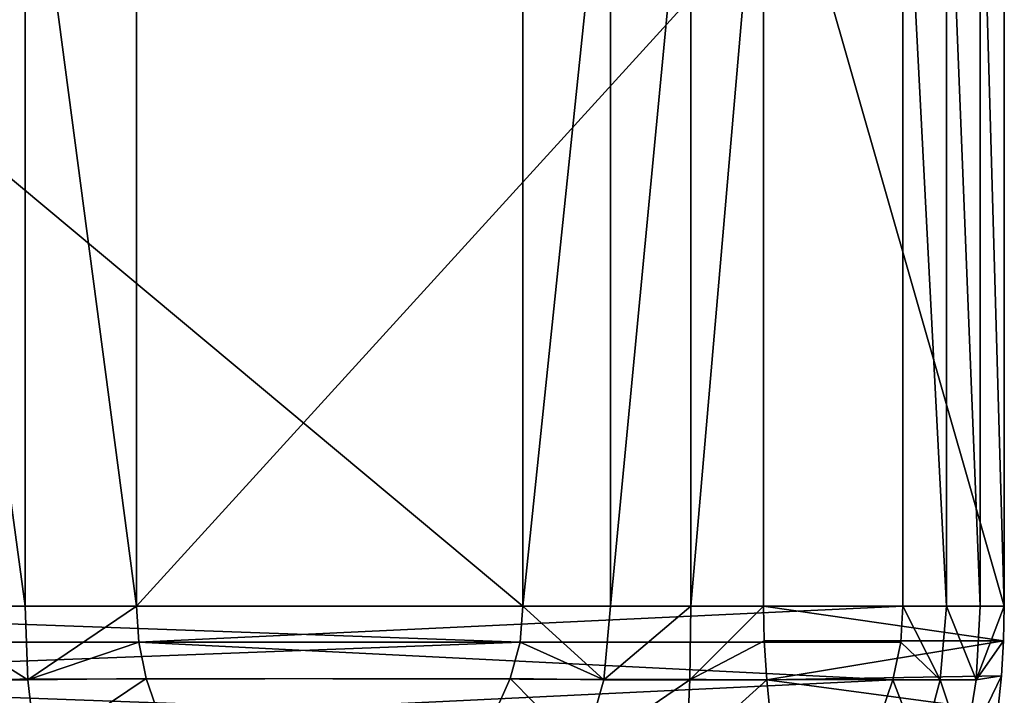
# Model space of a CAD drawing. Header units: metres. Extents: x -150 to 310, y -128 to 84.
# Tile 220 of 256: x 79.97 to 89.33, y 39.25 to 45.68. Entities that reach past the tile are written whole.
import ezdxf

# ---------------------------------------------------------------- set-up
doc = ezdxf.new("R2010")
doc.units = ezdxf.units.M
doc.layers.add('solid_26009703_SW0001', color=7, linetype='CONTINUOUS')
doc.layers.add('solid_26009703_SW0001_01', color=7, linetype='CONTINUOUS')

msp = doc.modelspace()

# ---------------------------------------------------------------- linework, layer by layer
at = {"layer": 'solid_26009703_SW0001'}
for points in [[(80.015633, 40.099998, 12.515604), (80.015633, 48.099998, 12.515604), (78.92926, 48.099998, 12.771009)], [(80.015633, 40.099998, 12.515604), (78.92926, 48.099998, 12.771009), (78.92926, 40.099998, 12.771009)], [(81.076096, 40.099998, 12.167965), (81.076096, 48.099998, 12.167965), (80.015633, 48.099998, 12.515604)], [(81.076096, 40.099998, 12.167965), (80.015633, 48.099998, 12.515604), (80.015633, 40.099998, 12.515604)], [(78.88015, 39.39843, 12.729935), (80.041283, 39.39843, 12.456953), (78.92926, 40.099998, 12.771009)], [(80.041283, 39.39843, 12.456953), (80.015633, 40.099998, 12.515604), (78.92926, 40.099998, 12.771009)], [(80.041283, 39.39843, 12.456953), (81.076096, 40.099998, 12.167965), (80.015633, 40.099998, 12.515604)], [(75.202988, 39.755802, -12.923871), (84.721764, 39.755775, -10.055421), (75.300003, 39.398655, -12.894634)], [(80.122719, 38.707348, 12.278869), (81.167763, 39.411186, 12.08179), (80.041283, 39.39843, 12.456953)], [(78.727852, 38.707348, 12.6068), (80.122719, 38.707348, 12.278869), (78.88015, 39.39843, 12.729935)], [(80.122719, 38.707348, 12.278869), (80.041283, 39.39843, 12.456953), (78.88015, 39.39843, 12.729935)]]:
    msp.add_3dface(points, dxfattribs=at)
at = {"layer": 'solid_26009703_SW0001_01'}
for points in [[(84.749718, 40.099998, -10.046996), (75.175011, 48.099998, -12.932301), (84.749718, 48.099998, -10.046996)], [(75.175011, 40.099998, -12.932301), (75.175011, 48.099998, -12.932301), (84.749718, 40.099998, -10.046996)], [(81.076096, 40.099998, 12.167965), (88.362198, 48.099998, 5.318678), (81.076096, 48.099998, 12.167965)], [(88.362198, 40.099998, 5.318678), (88.362198, 48.099998, 5.318678), (81.076096, 40.099998, 12.167965)], [(84.749718, 40.099998, -10.046996), (84.749718, 48.099998, -10.046996), (85.581017, 48.099998, -9.302428)], [(85.581017, 40.099998, -9.302428), (84.749718, 40.099998, -10.046996), (85.581017, 48.099998, -9.302428)], [(85.581017, 40.099998, -9.302428), (85.581017, 48.099998, -9.302428), (86.34539, 48.099998, -8.489306)], [(86.34539, 40.099998, -8.489306), (85.581017, 40.099998, -9.302428), (86.34539, 48.099998, -8.489306)], [(86.34539, 40.099998, -8.489306), (86.34539, 48.099998, -8.489306), (87.037209, 48.099998, -7.613623)], [(87.037209, 40.099998, -7.613623), (86.34539, 40.099998, -8.489306), (87.037209, 48.099998, -7.613623)], [(89.325813, 40.099998, 2.120969), (87.037209, 40.099998, -7.613623), (87.037209, 48.099998, -7.613623)], [(89.325813, 40.099998, 2.120969), (87.037209, 48.099998, -7.613623), (89.325813, 48.099998, 2.120969)], [(88.774651, 40.099998, 4.281703), (88.774651, 48.099998, 4.281703), (88.362198, 48.099998, 5.318678)], [(88.774651, 40.099998, 4.281703), (88.362198, 48.099998, 5.318678), (88.362198, 40.099998, 5.318678)], [(89.096649, 40.099998, 3.213176), (89.096649, 48.099998, 3.213176), (88.774651, 48.099998, 4.281703)], [(89.096649, 40.099998, 3.213176), (88.774651, 48.099998, 4.281703), (88.774651, 40.099998, 4.281703)], [(89.325813, 40.099998, 2.120969), (89.325813, 48.099998, 2.120969), (89.096649, 48.099998, 3.213176)], [(89.325813, 40.099998, 2.120969), (89.096649, 48.099998, 3.213176), (89.096649, 40.099998, 3.213176)], [(75.175011, 40.099998, -12.932301), (84.749718, 40.099998, -10.046996), (84.721764, 39.755775, -10.055421)], [(75.202988, 39.755802, -12.923871), (75.175011, 40.099998, -12.932301), (84.721764, 39.755775, -10.055421)], [(80.041283, 39.39843, 12.456953), (81.097374, 39.755764, 12.147964), (81.076096, 40.099998, 12.167965)], [(88.362198, 40.099998, 5.318678), (81.076096, 40.099998, 12.167965), (81.097374, 39.755764, 12.147964)], [(88.340904, 39.755795, 5.33869), (88.362198, 40.099998, 5.318678), (81.097374, 39.755764, 12.147964)], [(85.517838, 39.39843, -9.294887), (84.721764, 39.755775, -10.055421), (84.749718, 40.099998, -10.046996)], [(85.517838, 39.39843, -9.294887), (84.749718, 40.099998, -10.046996), (85.581017, 40.099998, -9.302428)], [(85.517838, 39.39843, -9.294887), (85.581017, 40.099998, -9.302428), (86.34539, 40.099998, -8.489306)], [(86.335182, 39.39843, -8.425296), (85.517838, 39.39843, -9.294887), (86.34539, 40.099998, -8.489306)], [(86.335182, 39.39843, -8.425296), (86.34539, 40.099998, -8.489306), (87.037209, 40.099998, -7.613623)], [(87.043335, 39.769451, -7.587554), (86.335182, 39.39843, -8.425296), (87.037209, 40.099998, -7.613623)], [(89.319664, 39.769077, 2.094825), (87.043335, 39.769451, -7.587554), (87.037209, 40.099998, -7.613623)], [(89.319664, 39.769077, 2.094825), (87.037209, 40.099998, -7.613623), (89.325813, 40.099998, 2.120969)], [(88.340904, 39.755795, 5.33869), (88.714729, 39.39843, 4.303117), (88.362198, 40.099998, 5.318678)], [(88.714729, 39.39843, 4.303117), (88.774651, 40.099998, 4.281703), (88.362198, 40.099998, 5.318678)], [(88.714729, 39.39843, 4.303117), (89.058975, 39.39843, 3.160447), (88.774651, 40.099998, 4.281703)], [(89.058975, 39.39843, 3.160447), (89.096649, 40.099998, 3.213176), (88.774651, 40.099998, 4.281703)], [(89.058975, 39.39843, 3.160447), (89.325813, 40.099998, 2.120969), (89.096649, 40.099998, 3.213176)], [(89.058975, 39.39843, 3.160447), (89.319664, 39.769077, 2.094825), (89.325813, 40.099998, 2.120969)], [(75.300003, 39.398655, -12.894634), (84.721764, 39.755775, -10.055421), (84.629257, 39.411201, -10.083296)], [(80.041283, 39.39843, 12.456953), (81.167763, 39.411186, 12.08179), (81.097374, 39.755764, 12.147964)], [(88.340904, 39.755795, 5.33869), (81.097374, 39.755764, 12.147964), (88.267075, 39.398655, 5.408092)], [(88.267075, 39.398655, 5.408092), (81.097374, 39.755764, 12.147964), (81.167763, 39.411186, 12.08179)], [(85.517838, 39.39843, -9.294887), (84.629257, 39.411201, -10.083296), (84.721764, 39.755775, -10.055421)], [(87.043335, 39.769451, -7.587554), (87.06707, 39.398823, -7.486601), (86.335182, 39.39843, -8.425296)], [(89.319664, 39.769077, 2.094825), (87.06707, 39.398823, -7.486601), (87.043335, 39.769451, -7.587554)], [(89.299286, 39.438122, 2.008137), (87.06707, 39.398823, -7.486601), (89.319664, 39.769077, 2.094825)], [(88.340904, 39.755795, 5.33869), (88.267075, 39.398655, 5.408092), (88.714729, 39.39843, 4.303117)], [(89.058975, 39.39843, 3.160447), (89.299286, 39.438122, 2.008137), (89.319664, 39.769077, 2.094825)], [(75.300003, 39.398655, -12.894634), (84.629257, 39.411201, -10.083296), (84.472725, 39.063938, -10.130468)], [(80.122719, 38.707348, 12.278869), (81.286896, 39.063911, 11.969803), (81.167763, 39.411186, 12.08179)], [(88.267075, 39.398655, 5.408092), (81.167763, 39.411186, 12.08179), (81.286896, 39.063911, 11.969803)], [(85.323387, 38.707348, -9.275915), (84.472725, 39.063938, -10.130468), (84.629257, 39.411201, -10.083296)], [(85.323387, 38.707348, -9.275915), (84.629257, 39.411201, -10.083296), (85.517838, 39.39843, -9.294887)], [(89.264801, 39.104362, 1.861442), (87.06707, 39.398823, -7.486601), (89.299286, 39.438122, 2.008137)], [(88.945778, 38.707348, 2.999562), (89.299286, 39.438122, 2.008137), (89.058975, 39.39843, 3.160447)], [(88.945778, 38.707348, 2.999562), (89.264801, 39.104362, 1.861442), (89.299286, 39.438122, 2.008137)], [(75.451782, 39.064339, -12.848897), (75.300003, 39.398655, -12.894634), (84.472725, 39.063938, -10.130468)], [(88.151573, 39.06432, 5.516674), (88.267075, 39.398655, 5.408092), (81.286896, 39.063911, 11.969803)], [(85.323387, 38.707348, -9.275915), (85.517838, 39.39843, -9.294887), (86.335182, 39.39843, -8.425296)], [(86.305542, 38.707348, -8.230797), (85.323387, 38.707348, -9.275915), (86.335182, 39.39843, -8.425296)], [(86.305542, 38.707348, -8.230797), (86.335182, 39.39843, -8.425296), (87.06707, 39.398823, -7.486601)], [(86.305542, 38.707348, -8.230797), (87.06707, 39.398823, -7.486601), (87.098106, 39.105255, -7.354596)], [(89.264801, 39.104362, 1.861442), (87.098106, 39.105255, -7.354596), (87.06707, 39.398823, -7.486601)], [(88.532173, 38.707348, 4.372815), (88.267075, 39.398655, 5.408092), (88.151573, 39.06432, 5.516674)], [(88.532173, 38.707348, 4.372815), (88.714729, 39.39843, 4.303117), (88.267075, 39.398655, 5.408092)], [(88.532173, 38.707348, 4.372815), (88.945778, 38.707348, 2.999562), (88.714729, 39.39843, 4.303117)], [(88.945778, 38.707348, 2.999562), (89.058975, 39.39843, 3.160447), (88.714729, 39.39843, 4.303117)]]:
    msp.add_3dface(points, dxfattribs=at)

doc.saveas('drawing.dxf')
